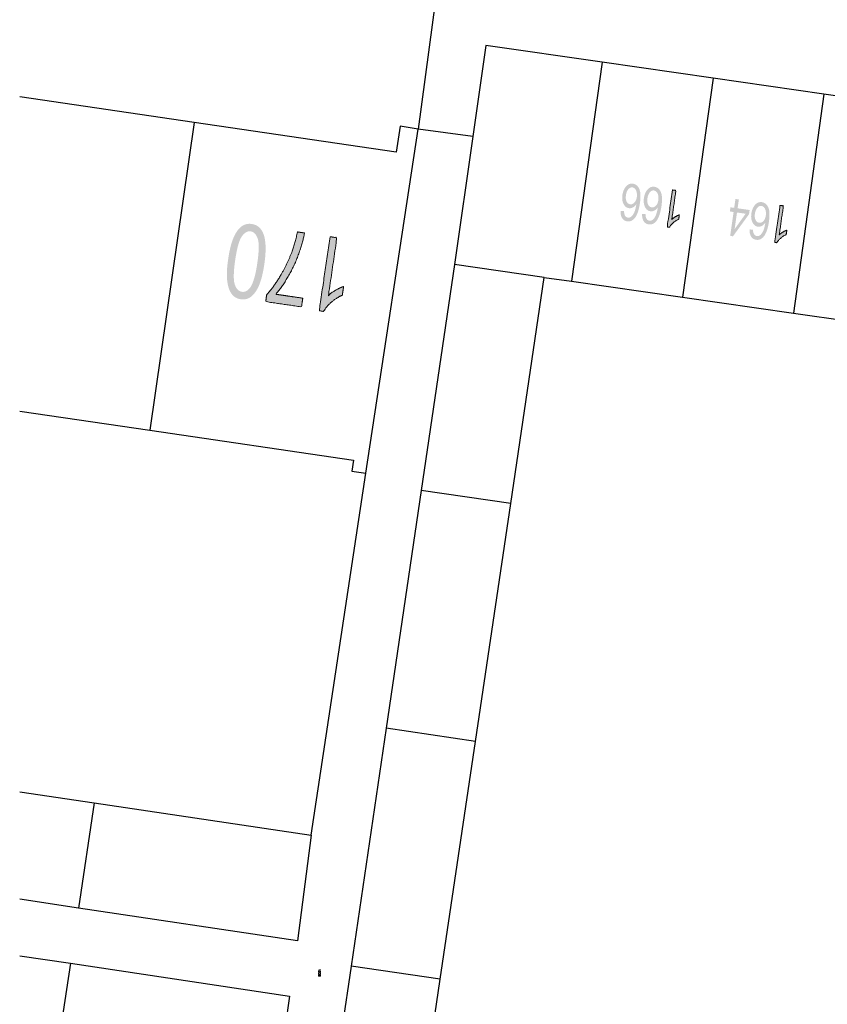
# Model space of a CAD drawing. Header units: metres. Extents: x 134035 to 140154, y 395174 to 396296.
# Tile 21 of 30: x 140063 to 140085, y 396130 to 396156. Entities that reach past the tile are written whole.
import ezdxf

# ---------------------------------------------------------------- set-up
doc = ezdxf.new("R2010")
doc.units = ezdxf.units.M
doc.header["$MEASUREMENT"] = 0

# ---------------------------------------------------------------- blocks, each defined once
blk = doc.blocks.new('*U145')
at = {"color": 252, "linetype": 'Continuous', "lineweight": 13}
blk.add_line((140071.125, 396130.341), (140071.125, 396130.348), dxfattribs=at)
at = {"color": 252, "linetype": 'Continuous', "lineweight": 13, "flags": 128}
blk.add_lwpolyline([(140071.14, 396130.365), (140071.148, 396130.357), (140071.148, 396130.341), (140071.14, 396130.334), (140071.132, 396130.334), (140071.125, 396130.341), (140071.115, 396130.332), (140071.106, 396130.332), (140071.098, 396130.34), (140071.098, 396130.357), (140071.106, 396130.365)], dxfattribs=at)
blk = doc.blocks.new('*U146')
at = {"color": 252, "linetype": 'Continuous', "lineweight": 13}
blk.add_line((140071.098, 396130.317), (140071.148, 396130.285), dxfattribs=at)
at = {"color": 252, "linetype": 'Continuous', "lineweight": 13, "flags": 128}
blk.add_lwpolyline([(140071.148, 396130.31), (140071.148, 396130.293), (140071.139, 396130.285), (140071.107, 396130.285), (140071.098, 396130.293), (140071.098, 396130.31), (140071.107, 396130.317), (140071.139, 396130.317), (140071.148, 396130.31)], dxfattribs=at)

msp = doc.modelspace()

# ---------------------------------------------------------------- hatches: boundary and pattern name
at = {"linetype": 'Continuous', "lineweight": 0, "extrusion": (0, 0, -1)}
h = msp.add_hatch(color=252, dxfattribs=at)
edge = h.paths.add_edge_path()
edge.add_line((-140079.19, 396150.805), (-140079.282, 396150.802))
edge.add_spline(control_points=[(-140079.282, 396150.802), (-140079.284, 396150.728), (-140079.301, 396150.692), (-140079.331, 396150.634), (-140079.385, 396150.627), (-140079.429, 396150.62), (-140079.467, 396150.648), (-140079.516, 396150.684), (-140079.552, 396150.761), (-140079.589, 396150.837), (-140079.611, 396150.986), (-140079.568, 396150.924), (-140079.516, 396150.898), (-140079.464, 396150.873), (-140079.411, 396150.88), (-140079.32, 396150.893), (-140079.269, 396150.992), (-140079.218, 396151.09), (-140079.238, 396151.232), (-140079.251, 396151.325), (-140079.293, 396151.401), (-140079.334, 396151.477), (-140079.393, 396151.511), (-140079.452, 396151.546), (-140079.519, 396151.537), (-140079.633, 396151.52), (-140079.689, 396151.398), (-140079.745, 396151.276), (-140079.708, 396151.02), (-140079.667, 396150.733), (-140079.569, 396150.614), (-140079.483, 396150.511), (-140079.365, 396150.528), (-140079.278, 396150.54), (-140079.231, 396150.614), (-140079.184, 396150.688), (-140079.19, 396150.805)], knot_values=[0, 0, 0, 0.055556, 0.055556, 0.111111, 0.111111, 0.166667, 0.166667, 0.222222, 0.222222, 0.277778, 0.277778, 0.333333, 0.333333, 0.388889, 0.388889, 0.444444, 0.444444, 0.5, 0.5, 0.555556, 0.555556, 0.611111, 0.611111, 0.666667, 0.666667, 0.722222, 0.722222, 0.777778, 0.777778, 0.833333, 0.833333, 0.888889, 0.888889, 0.944444, 0.944444, 1, 1, 1], degree=2, periodic=0)
edge = h.paths.add_edge_path(flags=16)
edge.add_spline(control_points=[(-140079.624, 396151.177), (-140079.633, 396151.24), (-140079.621, 396151.301), (-140079.609, 396151.361), (-140079.578, 396151.396), (-140079.546, 396151.431), (-140079.507, 396151.437), (-140079.449, 396151.445), (-140079.398, 396151.389), (-140079.348, 396151.333), (-140079.333, 396151.226), (-140079.318, 396151.123), (-140079.351, 396151.058), (-140079.383, 396150.994), (-140079.445, 396150.985), (-140079.507, 396150.976), (-140079.559, 396151.029), (-140079.61, 396151.082), (-140079.624, 396151.177)], knot_values=[0, 0, 0, 0.111111, 0.111111, 0.222222, 0.222222, 0.333333, 0.333333, 0.444444, 0.444444, 0.555556, 0.555556, 0.666667, 0.666667, 0.777778, 0.777778, 0.888889, 0.888889, 1, 1, 1], degree=2, periodic=0)
h = msp.add_hatch(color=252, dxfattribs=at)
edge = h.paths.add_edge_path()
edge.add_line((-140079.766, 396150.722), (-140079.858, 396150.719))
edge.add_spline(control_points=[(-140079.858, 396150.719), (-140079.86, 396150.645), (-140079.878, 396150.609), (-140079.908, 396150.552), (-140079.962, 396150.544), (-140080.005, 396150.538), (-140080.043, 396150.565), (-140080.092, 396150.601), (-140080.129, 396150.678), (-140080.165, 396150.755), (-140080.187, 396150.903), (-140080.145, 396150.841), (-140080.093, 396150.815), (-140080.04, 396150.79), (-140079.988, 396150.797), (-140079.897, 396150.81), (-140079.845, 396150.909), (-140079.794, 396151.008), (-140079.814, 396151.149), (-140079.828, 396151.243), (-140079.869, 396151.318), (-140079.911, 396151.394), (-140079.97, 396151.429), (-140080.029, 396151.464), (-140080.096, 396151.454), (-140080.21, 396151.438), (-140080.266, 396151.316), (-140080.322, 396151.194), (-140080.285, 396150.937), (-140080.244, 396150.651), (-140080.145, 396150.532), (-140080.06, 396150.428), (-140079.942, 396150.445), (-140079.854, 396150.458), (-140079.808, 396150.531), (-140079.761, 396150.605), (-140079.766, 396150.722)], knot_values=[0, 0, 0, 0.055556, 0.055556, 0.111111, 0.111111, 0.166667, 0.166667, 0.222222, 0.222222, 0.277778, 0.277778, 0.333333, 0.333333, 0.388889, 0.388889, 0.444444, 0.444444, 0.5, 0.5, 0.555556, 0.555556, 0.611111, 0.611111, 0.666667, 0.666667, 0.722222, 0.722222, 0.777778, 0.777778, 0.833333, 0.833333, 0.888889, 0.888889, 0.944444, 0.944444, 1, 1, 1], degree=2, periodic=0)
edge = h.paths.add_edge_path(flags=16)
edge.add_spline(control_points=[(-140080.201, 396151.095), (-140080.21, 396151.158), (-140080.198, 396151.218), (-140080.186, 396151.278), (-140080.155, 396151.313), (-140080.123, 396151.349), (-140080.083, 396151.354), (-140080.025, 396151.363), (-140079.975, 396151.306), (-140079.925, 396151.25), (-140079.909, 396151.143), (-140079.895, 396151.041), (-140079.927, 396150.976), (-140079.96, 396150.911), (-140080.022, 396150.902), (-140080.084, 396150.893), (-140080.135, 396150.946), (-140080.187, 396150.999), (-140080.201, 396151.095)], knot_values=[0, 0, 0, 0.111111, 0.111111, 0.222222, 0.222222, 0.333333, 0.333333, 0.444444, 0.444444, 0.555556, 0.555556, 0.666667, 0.666667, 0.777778, 0.777778, 0.888889, 0.888889, 1, 1, 1], degree=2, periodic=0)
h = msp.add_hatch(color=252, dxfattribs=at)
edge = h.paths.add_edge_path()
edge.add_line((-140080.581, 396151.368), (-140080.672, 396151.355))
edge.add_line((-140080.672, 396151.355), (-140080.561, 396150.58))
edge.add_spline(control_points=[(-140080.561, 396150.58), (-140080.6, 396150.617), (-140080.659, 396150.652), (-140080.719, 396150.686), (-140080.764, 396150.701)], knot_values=[0, 0, 0, 0.5, 0.5, 1, 1, 1], degree=2, periodic=0)
edge.add_line((-140080.764, 396150.701), (-140080.747, 396150.583))
edge.add_spline(control_points=[(-140080.747, 396150.583), (-140080.664, 396150.546), (-140080.597, 396150.486), (-140080.53, 396150.426), (-140080.497, 396150.366)], knot_values=[0, 0, 0, 0.5, 0.5, 1, 1, 1], degree=2, periodic=0)
edge.add_line((-140080.497, 396150.366), (-140080.438, 396150.374))
edge.add_line((-140080.438, 396150.374), (-140080.581, 396151.368))
at = {"linetype": 'Continuous', "lineweight": 0}
h = msp.add_hatch(color=252, dxfattribs=at)
h.paths.add_polyline_path([(140082.2, 396150.125), (140082.126, 396150.136), (140082.218, 396150.777), (140082.117, 396150.792), (140082.133, 396150.903), (140082.234, 396150.889), (140082.268, 396151.126), (140082.359, 396151.113), (140082.325, 396150.876), (140082.647, 396150.83), (140082.631, 396150.718)])
h.paths.add_polyline_path([(140082.245, 396150.317), (140082.309, 396150.764), (140082.541, 396150.731)], flags=16)
at = {"linetype": 'Continuous', "lineweight": 0, "extrusion": (0, 0, -1)}
h = msp.add_hatch(color=252, dxfattribs=at)
edge = h.paths.add_edge_path()
edge.add_line((-140082.646, 396150.309), (-140082.738, 396150.306))
edge.add_spline(control_points=[(-140082.738, 396150.306), (-140082.74, 396150.232), (-140082.758, 396150.196), (-140082.788, 396150.139), (-140082.842, 396150.131), (-140082.885, 396150.125), (-140082.923, 396150.152), (-140082.972, 396150.188), (-140083.009, 396150.265), (-140083.045, 396150.342), (-140083.067, 396150.49), (-140083.025, 396150.428), (-140082.973, 396150.402), (-140082.92, 396150.377), (-140082.868, 396150.384), (-140082.777, 396150.397), (-140082.725, 396150.496), (-140082.674, 396150.595), (-140082.694, 396150.736), (-140082.708, 396150.83), (-140082.749, 396150.905), (-140082.791, 396150.981), (-140082.85, 396151.016), (-140082.909, 396151.051), (-140082.976, 396151.041), (-140083.09, 396151.025), (-140083.146, 396150.903), (-140083.202, 396150.781), (-140083.165, 396150.524), (-140083.124, 396150.238), (-140083.025, 396150.119), (-140082.94, 396150.015), (-140082.822, 396150.032), (-140082.734, 396150.045), (-140082.688, 396150.118), (-140082.641, 396150.192), (-140082.646, 396150.309)], knot_values=[0, 0, 0, 0.055556, 0.055556, 0.111111, 0.111111, 0.166667, 0.166667, 0.222222, 0.222222, 0.277778, 0.277778, 0.333333, 0.333333, 0.388889, 0.388889, 0.444444, 0.444444, 0.5, 0.5, 0.555556, 0.555556, 0.611111, 0.611111, 0.666667, 0.666667, 0.722222, 0.722222, 0.777778, 0.777778, 0.833333, 0.833333, 0.888889, 0.888889, 0.944444, 0.944444, 1, 1, 1], degree=2, periodic=0)
edge = h.paths.add_edge_path(flags=16)
edge.add_spline(control_points=[(-140083.081, 396150.682), (-140083.09, 396150.745), (-140083.078, 396150.805), (-140083.066, 396150.865), (-140083.035, 396150.9), (-140083.003, 396150.936), (-140082.963, 396150.941), (-140082.905, 396150.95), (-140082.855, 396150.893), (-140082.805, 396150.837), (-140082.789, 396150.73), (-140082.775, 396150.628), (-140082.807, 396150.563), (-140082.84, 396150.498), (-140082.902, 396150.489), (-140082.964, 396150.48), (-140083.015, 396150.533), (-140083.067, 396150.586), (-140083.081, 396150.682)], knot_values=[0, 0, 0, 0.111111, 0.111111, 0.222222, 0.222222, 0.333333, 0.333333, 0.444444, 0.444444, 0.555556, 0.555556, 0.666667, 0.666667, 0.777778, 0.777778, 0.888889, 0.888889, 1, 1, 1], degree=2, periodic=0)
h = msp.add_hatch(color=252, dxfattribs=at)
edge = h.paths.add_edge_path()
edge.add_line((-140083.461, 396150.955), (-140083.552, 396150.942))
edge.add_line((-140083.552, 396150.942), (-140083.441, 396150.167))
edge.add_spline(control_points=[(-140083.441, 396150.167), (-140083.48, 396150.204), (-140083.539, 396150.239), (-140083.599, 396150.273), (-140083.644, 396150.288)], knot_values=[0, 0, 0, 0.5, 0.5, 1, 1, 1], degree=2, periodic=0)
edge.add_line((-140083.644, 396150.288), (-140083.627, 396150.17))
edge.add_spline(control_points=[(-140083.627, 396150.17), (-140083.544, 396150.133), (-140083.477, 396150.073), (-140083.41, 396150.013), (-140083.377, 396149.953)], knot_values=[0, 0, 0, 0.5, 0.5, 1, 1, 1], degree=2, periodic=0)
edge.add_line((-140083.377, 396149.953), (-140083.318, 396149.961))
edge.add_line((-140083.318, 396149.961), (-140083.461, 396150.955))
h = msp.add_hatch(color=252, dxfattribs=at)
edge = h.paths.add_edge_path()
edge.add_spline(control_points=[(-140069.642, 396149.376), (-140069.59, 396149.026), (-140069.505, 396148.819), (-140069.419, 396148.613), (-140069.295, 396148.513), (-140069.172, 396148.413), (-140069.01, 396148.437), (-140068.89, 396148.454), (-140068.809, 396148.532), (-140068.729, 396148.609), (-140068.688, 396148.738), (-140068.647, 396148.868), (-140068.639, 396149.046), (-140068.631, 396149.224), (-140068.674, 396149.518), (-140068.725, 396149.866), (-140068.81, 396150.073), (-140068.895, 396150.279), (-140069.019, 396150.38), (-140069.143, 396150.48), (-140069.306, 396150.456), (-140069.52, 396150.425), (-140069.613, 396150.203), (-140069.723, 396149.934), (-140069.642, 396149.376)], knot_values=[0, 0, 0, 0.083333, 0.083333, 0.166667, 0.166667, 0.25, 0.25, 0.333333, 0.333333, 0.416667, 0.416667, 0.5, 0.5, 0.583333, 0.583333, 0.666667, 0.666667, 0.75, 0.75, 0.833333, 0.833333, 0.916667, 0.916667, 1, 1, 1], degree=2, periodic=0)
edge = h.paths.add_edge_path(flags=16)
edge.add_spline(control_points=[(-140069.454, 396149.404), (-140069.525, 396149.892), (-140069.464, 396150.066), (-140069.402, 396150.239), (-140069.277, 396150.257), (-140069.152, 396150.276), (-140069.043, 396150.127), (-140068.934, 396149.978), (-140068.862, 396149.491), (-140068.791, 396149.002), (-140068.852, 396148.829), (-140068.914, 396148.656), (-140069.041, 396148.637), (-140069.166, 396148.619), (-140069.262, 396148.75), (-140069.382, 396148.917), (-140069.454, 396149.404)], knot_values=[0, 0, 0, 0.125, 0.125, 0.25, 0.25, 0.375, 0.375, 0.5, 0.5, 0.625, 0.625, 0.75, 0.75, 0.875, 0.875, 1, 1, 1], degree=2, periodic=0)
h = msp.add_hatch(color=252, dxfattribs=at)
edge = h.paths.add_edge_path()
edge.add_line((-140070.673, 396148.466), (-140070.639, 396148.232))
edge.add_line((-140070.639, 396148.232), (-140069.678, 396148.373))
edge.add_line((-140069.678, 396148.373), (-140069.706, 396148.562))
edge.add_spline(control_points=[(-140069.706, 396148.562), (-140069.877, 396148.742), (-140070.065, 396149.055), (-140070.253, 396149.368), (-140070.381, 396149.709), (-140070.472, 396149.95), (-140070.53, 396150.243)], knot_values=[0, 0, 0, 0.333333, 0.333333, 0.666667, 0.666667, 1, 1, 1], degree=2, periodic=0)
edge.add_line((-140070.53, 396150.243), (-140070.718, 396150.216))
edge.add_spline(control_points=[(-140070.718, 396150.216), (-140070.681, 396149.983), (-140070.566, 396149.662), (-140070.452, 396149.341), (-140070.284, 396149.052), (-140070.116, 396148.762), (-140069.947, 396148.572)], knot_values=[0, 0, 0, 0.333333, 0.333333, 0.666667, 0.666667, 1, 1, 1], degree=2, periodic=0)
edge.add_line((-140069.947, 396148.572), (-140070.673, 396148.466))
h = msp.add_hatch(color=252, dxfattribs=at)
edge = h.paths.add_edge_path()
edge.add_line((-140071.405, 396150.115), (-140071.587, 396150.088))
edge.add_line((-140071.587, 396150.088), (-140071.36, 396148.54))
edge.add_spline(control_points=[(-140071.36, 396148.54), (-140071.438, 396148.614), (-140071.557, 396148.682), (-140071.676, 396148.75), (-140071.767, 396148.78)], knot_values=[0, 0, 0, 0.5, 0.5, 1, 1, 1], degree=2, periodic=0)
edge.add_line((-140071.767, 396148.78), (-140071.732, 396148.545))
edge.add_spline(control_points=[(-140071.732, 396148.545), (-140071.566, 396148.472), (-140071.431, 396148.352), (-140071.297, 396148.233), (-140071.231, 396148.111)], knot_values=[0, 0, 0, 0.5, 0.5, 1, 1, 1], degree=2, periodic=0)
edge.add_line((-140071.231, 396148.111), (-140071.113, 396148.129))
edge.add_line((-140071.113, 396148.129), (-140071.405, 396150.115))

# ---------------------------------------------------------------- linework, layer by layer
at = {"color": 252}
for p, q in [((140074.392, 396157.682), (140073.762, 396153.002)), ((140075.582, 396155.242), (140075.232, 396152.804)), ((140078.698, 396154.795), (140075.582, 396155.242)), ((140078.698, 396154.795), (140077.878, 396148.919)), ((140081.667, 396154.368), (140078.698, 396154.795)), ((140081.667, 396154.368), (140080.848, 396148.492)), ((140084.637, 396153.942), (140081.667, 396154.368)), ((140084.637, 396153.942), (140083.819, 396148.065)), ((140087.608, 396153.515), (140084.637, 396153.942)), ((140067.758, 396153.178), (140063.087, 396153.864)), ((140067.758, 396153.178), (140066.574, 396144.926)), ((140073.172, 396152.382), (140067.758, 396153.178)), ((140072.364, 396143.769), (140073.762, 396153.002)), ((140073.282, 396153.082), (140073.172, 396152.382)), ((140073.762, 396153.002), (140073.282, 396153.082)), ((140075.232, 396152.804), (140073.762, 396153.002)), ((140075.232, 396152.804), (140074.74, 396149.37)), ((140074.74, 396149.37), (140073.846, 396143.309)), ((140077.145, 396149.024), (140074.74, 396149.37)), ((140076.245, 396142.959), (140077.145, 396149.024)), ((140077.145, 396149.024), (140077.878, 396148.919)), ((140077.878, 396148.919), (140080.848, 396148.492)), ((140080.848, 396148.492), (140083.819, 396148.065)), ((140083.819, 396148.065), (140086.789, 396147.639)), ((140063.087, 396145.438), (140066.574, 396144.926)), ((140066.574, 396144.926), (140072.032, 396144.124)), ((140072.032, 396144.124), (140071.988, 396143.824)), ((140070.894, 396134.061), (140072.364, 396143.769)), ((140071.988, 396143.824), (140072.364, 396143.769)), ((140073.846, 396143.309), (140072.906, 396136.929)), ((140076.245, 396142.959), (140073.846, 396143.309)), ((140075.299, 396136.58), (140076.245, 396142.959)), ((140072.906, 396136.929), (140071.965, 396130.549)), ((140075.299, 396136.58), (140072.906, 396136.929)), ((140074.353, 396130.2), (140075.299, 396136.58)), ((140063.087, 396135.228), (140065.086, 396134.929)), ((140065.086, 396134.929), (140064.666, 396132.108)), ((140065.086, 396134.929), (140070.894, 396134.061)), ((140070.894, 396134.061), (140070.535, 396131.231)), ((140064.666, 396132.108), (140063.087, 396132.344)), ((140070.535, 396131.231), (140064.666, 396132.108)), ((140063.087, 396130.829), (140064.446, 396130.626)), ((140064.446, 396130.626), (140064.026, 396127.807)), ((140064.446, 396130.626), (140070.318, 396129.748)), ((140071.965, 396130.549), (140071.024, 396124.169)), ((140074.353, 396130.2), (140071.965, 396130.549)), ((140074.071, 396128.301), (140074.353, 396130.2)), ((140070.318, 396129.748), (140069.906, 396126.928))]:
    msp.add_line(p, q, dxfattribs=at)
at = {"color": 252, "linetype": 'Continuous', "lineweight": 13, "flags": 128}
for points in [[(140071.148, 396130.43), (140071.098, 396130.445), (140071.148, 396130.461)], [(140071.14, 396130.413), (140071.148, 396130.406), (140071.148, 396130.389), (140071.14, 396130.381), (140071.132, 396130.381), (140071.106, 396130.413), (140071.098, 396130.413), (140071.098, 396130.381)]]:
    msp.add_lwpolyline(points, dxfattribs=at)
at = {"color": 252, "linetype": 'Continuous', "lineweight": 0}
for points, knots in [([(140080.581, 396151.368), (140080.626, 396151.361), (140080.672, 396151.355), (140080.617, 396150.967), (140080.561, 396150.58), (140080.6, 396150.617), (140080.659, 396150.652), (140080.719, 396150.686), (140080.764, 396150.701), (140080.756, 396150.642), (140080.747, 396150.583), (140080.664, 396150.546), (140080.597, 396150.486), (140080.53, 396150.426), (140080.497, 396150.366), (140080.468, 396150.37), (140080.438, 396150.374), (140080.51, 396150.871), (140080.581, 396151.368)], [0, 0, 0, 0.1, 0.1, 0.2, 0.2, 0.3, 0.3, 0.4, 0.4, 0.6, 0.6, 0.7, 0.7, 0.8, 0.8, 0.9, 0.9, 1, 1, 1]), ([(140083.461, 396150.955), (140083.506, 396150.948), (140083.552, 396150.942), (140083.497, 396150.554), (140083.441, 396150.167), (140083.48, 396150.204), (140083.539, 396150.239), (140083.599, 396150.273), (140083.644, 396150.288), (140083.636, 396150.229), (140083.627, 396150.17), (140083.544, 396150.133), (140083.477, 396150.073), (140083.41, 396150.013), (140083.377, 396149.953), (140083.348, 396149.957), (140083.318, 396149.961), (140083.39, 396150.458), (140083.461, 396150.955)], [0, 0, 0, 0.1, 0.1, 0.2, 0.2, 0.3, 0.3, 0.4, 0.4, 0.6, 0.6, 0.7, 0.7, 0.8, 0.8, 0.9, 0.9, 1, 1, 1]), ([(140070.673, 396148.466), (140070.656, 396148.349), (140070.639, 396148.232), (140070.158, 396148.302), (140069.678, 396148.373), (140069.692, 396148.467), (140069.706, 396148.562), (140069.877, 396148.742), (140070.065, 396149.055), (140070.253, 396149.368), (140070.381, 396149.709), (140070.472, 396149.95), (140070.53, 396150.243), (140070.624, 396150.229), (140070.718, 396150.216), (140070.681, 396149.983), (140070.566, 396149.662), (140070.452, 396149.341), (140070.284, 396149.052), (140070.116, 396148.762), (140069.947, 396148.572), (140070.31, 396148.519), (140070.673, 396148.466)], [0, 0, 0, 0.066667, 0.066667, 0.133333, 0.133333, 0.2, 0.2, 0.266667, 0.266667, 0.333333, 0.333333, 0.4, 0.4, 0.6, 0.6, 0.666667, 0.666667, 0.733333, 0.733333, 0.8, 0.8, 1, 1, 1]), ([(140071.405, 396150.115), (140071.496, 396150.102), (140071.587, 396150.088), (140071.473, 396149.314), (140071.36, 396148.54), (140071.438, 396148.614), (140071.557, 396148.682), (140071.676, 396148.75), (140071.767, 396148.78), (140071.75, 396148.662), (140071.732, 396148.545), (140071.566, 396148.472), (140071.431, 396148.352), (140071.297, 396148.233), (140071.231, 396148.111), (140071.172, 396148.12), (140071.113, 396148.129), (140071.259, 396149.122), (140071.405, 396150.115)], [0, 0, 0, 0.1, 0.1, 0.2, 0.2, 0.3, 0.3, 0.4, 0.4, 0.6, 0.6, 0.7, 0.7, 0.8, 0.8, 0.9, 0.9, 1, 1, 1])]:
    msp.add_open_spline(points, degree=2, knots=knots, dxfattribs=at)

# ---------------------------------------------------------------- block references
at = {"color": 252, "linetype": 'Continuous', "lineweight": 13}
for name in ['*U145', '*U146']:
    msp.add_blockref(name, (0, 0), dxfattribs=at)

doc.saveas('drawing.dxf')
